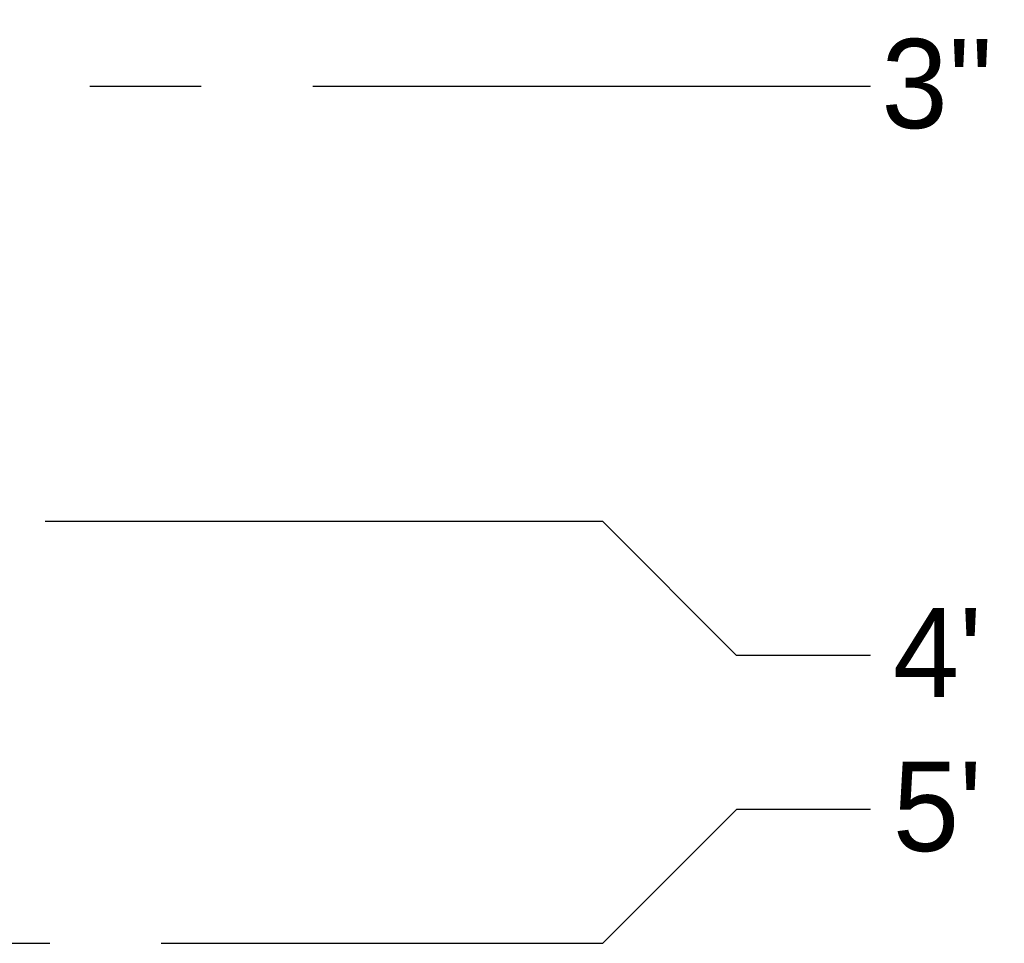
# Model space of a CAD drawing. Header units: millimetres. Extents: x 9607.2 to 9622, y 2418.8 to 2429.8.
# Tile 10 of 17: x 9619.8 to 9622, y 2421.2 to 2423.2. Entities that reach past the tile are written whole.
import ezdxf
from ezdxf.enums import TextEntityAlignment as Align

# ---------------------------------------------------------------- set-up
doc = ezdxf.new("R2010")
doc.units = ezdxf.units.MM
doc.set_wipeout_variables(frame=1)
doc.linetypes.add('CENTER', pattern=[2, 1.25, -0.25, 0.25, -0.25])
doc.layers.add('EJES', color=2, linetype='CENTER')
doc.layers.add('EJES @ 0.5', color=2, linetype='CENTER')
doc.styles.add('century gothic', font='GOTHIC.TTF')
doc.styles.get("Standard").update_dxf_attribs({"font": 'arial.ttf'})

# ---------------------------------------------------------------- blocks, each defined once
blk = doc.blocks.new('ejes')
at = {"color": 2, "linetype": 'Continuous'}
blk.add_wipeout([(-0.1089, 0.2752), (-0.0646, 0.291), (-0.0057, 0.3001), (0.0597, 0.2965), (0.095, 0.2884), (0.1597, 0.2609), (0.1831, 0.246), (0.2148, 0.2203), (0.2406, 0.1931), (0.271, 0.1493), (0.271, 0.1493), (0.2923, 0.1035), (0.3036, 0.0645), (0.3089, 0.0316), (0.3105, 0.0006), (0.3092, -0.0273), (0.3092, -0.0273), (0.3003, -0.077), (0.2881, -0.1133), (0.279, -0.1332), (0.2588, -0.1678), (0.2382, -0.1948), (0.2186, -0.2155), (0.1902, -0.2397), (0.159, -0.2601), (0.1254, -0.2765), (0.0895, -0.2888), (0.0461, -0.2973), (0.0105, -0.2994), (-0.0366, -0.2957), (-0.0687, -0.2888), (-0.0974, -0.2794), (-0.1444, -0.2564), (-0.1709, -0.2384), (-0.1922, -0.2206), (-0.2152, -0.1971), (-0.2152, -0.1971), (-0.2567, -0.1358), (-0.2716, -0.1014), (-0.2716, -0.1014), (-0.2875, -0.0344), (-0.2895, 0.0006), (-0.2874, 0.0357), (-0.2813, 0.0702), (-0.2729, 0.0991), (-0.2583, 0.1338), (-0.234, 0.1744), (-0.2157, 0.1977), (-0.197, 0.2172), (-0.1752, 0.2362), (-0.1544, 0.2512), (-0.1259, 0.2678), (-0.1259, 0.2678), (-0.1182, 0.2716)], dxfattribs=at)
at = {"layer": 'EJES', "color": 3}
blk.add_attdef('EJES', text='', height=0.3, dxfattribs=at).set_placement((0.0105, -0.174), align=Align.CENTER)

msp = doc.modelspace()

# ---------------------------------------------------------------- linework, layer by layer
at = {"layer": 'EJES', "color": 1}
for p, q in [((9621.668, 2423.092), (9607.4781, 2423.092)), ((9621.068, 2422.117), (9608.0781, 2422.117)), ((9621.068, 2422.117), (9621.368, 2421.817)), ((9621.668, 2421.817), (9621.368, 2421.817)), ((9621.068, 2421.172), (9621.368, 2421.472)), ((9621.668, 2421.472), (9621.368, 2421.472)), ((9608.0781, 2421.172), (9621.068, 2421.172))]:
    msp.add_line(p, q, dxfattribs=at)

# ---------------------------------------------------------------- next in the draw order: block references
at = {"layer": 'EJES @ 0.5'}
ref = msp.add_blockref('ejes', (9621.8128, 2423.0917), dxfattribs=dict(at, xscale=0.5000000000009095, yscale=0.5000000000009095, zscale=0.5000000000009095))
ref.add_attrib('EJES', "3''", dxfattribs={"layer": 'EJES', "color": 3, "height": 0.2, "style": 'century gothic'}).set_placement((9621.818, 2422.9987), align=Align.CENTER)
ref = msp.add_blockref('ejes', (9621.8128, 2421.8167), dxfattribs=dict(at, xscale=0.5000000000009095, yscale=0.5000000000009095, zscale=0.5000000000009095))
ref.add_attrib('EJES', "4'", dxfattribs={"layer": 'EJES', "color": 3, "height": 0.2, "style": 'century gothic'}).set_placement((9621.818, 2421.7237), align=Align.CENTER)
ref = msp.add_blockref('ejes', (9621.8128, 2421.4717), dxfattribs=dict(at, xscale=0.5000000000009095, yscale=0.5000000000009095, zscale=0.5000000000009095))
ref.add_attrib('EJES', "5'", dxfattribs={"layer": 'EJES', "color": 3, "height": 0.2, "style": 'century gothic'}).set_placement((9621.818, 2421.3787), align=Align.CENTER)

doc.saveas('drawing.dxf')
